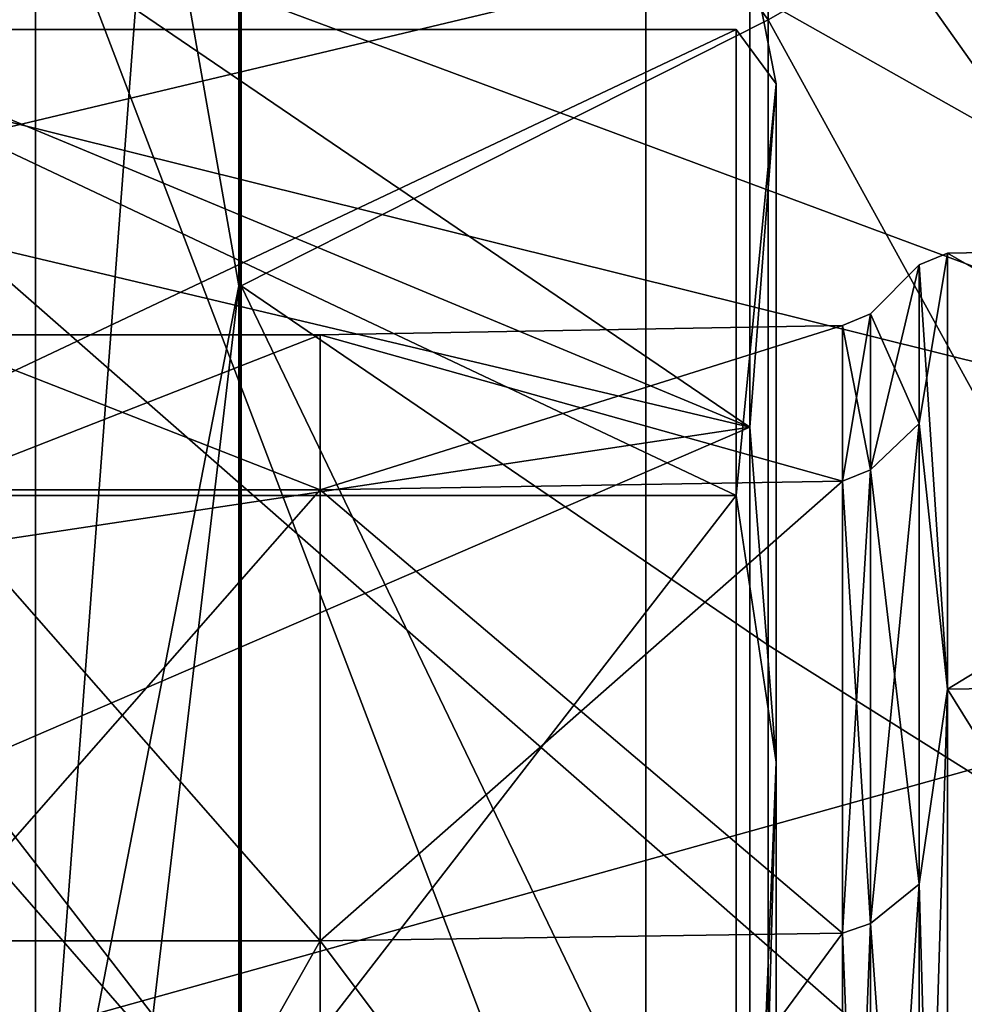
# Model space of a CAD drawing. Header units: millimetres. Extents: x -109 to 171, y -66 to 35.
# Tile 177 of 185: x 116.52 to 121.16, y 12.31 to 17.15. Entities that reach past the tile are written whole.
import ezdxf

# ---------------------------------------------------------------- set-up
doc = ezdxf.new("R2010")
doc.units = ezdxf.units.MM
doc.header["$LTSCALE"] = 65.185185
for name, color, linetype in [('125', 7, 'CONTINUOUS'), ('126', 7, 'CONTINUOUS'), ('129', 7, 'CONTINUOUS'), ('130', 7, 'CONTINUOUS'), ('136', 7, 'CONTINUOUS'), ('407', 7, 'CONTINUOUS'), ('410', 7, 'CONTINUOUS'), ('411', 7, 'CONTINUOUS'), ('415', 7, 'CONTINUOUS'), ('421', 7, 'CONTINUOUS'), ('697', 7, 'CONTINUOUS'), ('700', 7, 'CONTINUOUS'), ('701', 7, 'CONTINUOUS'), ('702', 7, 'CONTINUOUS'), ('705', 7, 'CONTINUOUS'), ('722', 7, 'CONTINUOUS'), ('799', 7, 'CONTINUOUS'), ('800', 7, 'CONTINUOUS'), ('898', 7, 'CONTINUOUS'), ('899', 7, 'CONTINUOUS')]:
    doc.layers.add(name, color=color, linetype=linetype)

msp = doc.modelspace()

# ---------------------------------------------------------------- linework, layer by layer
at = {"layer": '125', "linetype": 'CONTINUOUS'}
for points in [[(118, 15.6), (118, 14.8365, 4.8207), (116.0536, 15.6), (118, 15.6)], [(116.0536, 15.6), (118, 14.8365, 4.8207), (116.0536, 14.8365, 4.8207), (116.0536, 15.6)], [(118, 14.8365, -4.8207), (118, 15.6), (116.0536, 14.8365, -4.8207), (118, 14.8365, -4.8207)], [(116.0536, 14.8365, -4.8207), (118, 15.6), (116.0536, 15.6), (116.0536, 14.8365, -4.8207)], [(118, 14.8365, 4.8207), (118, 12.6207, 9.1694), (116.0536, 14.8365, 4.8207), (118, 14.8365, 4.8207)], [(116.0536, 14.8365, 4.8207), (118, 12.6207, 9.1694), (116.0536, 12.6207, 9.1694), (116.0536, 14.8365, 4.8207)], [(118, 12.6207, -9.1694), (118, 14.8365, -4.8207), (116.0536, 12.6207, -9.1694), (118, 12.6207, -9.1694)], [(116.0536, 12.6207, -9.1694), (118, 14.8365, -4.8207), (116.0536, 14.8365, -4.8207), (116.0536, 12.6207, -9.1694)], [(118, 12.6207, 9.1694), (118, 9.1694, 12.6207), (116.0536, 12.6207, 9.1694), (118, 12.6207, 9.1694)], [(116.0536, 12.6207, 9.1694), (118, 9.1694, 12.6207), (116.0536, 9.1694, 12.6207), (116.0536, 12.6207, 9.1694)], [(118, 9.1694, -12.6207), (118, 12.6207, -9.1694), (116.0536, 9.1694, -12.6207), (118, 9.1694, -12.6207)], [(116.0536, 9.1694, -12.6207), (118, 12.6207, -9.1694), (116.0536, 12.6207, -9.1694), (116.0536, 9.1694, -12.6207)]]:
    msp.add_3dface(points, dxfattribs=at)
at = {"layer": '126', "linetype": 'CONTINUOUS'}
for points in [[(125, 14.5236, 8.3854), (125, 16.7705), (115.2179, 20.0425, 1.2524), (125, 14.5236, 8.3854)], [(115.2179, 20.0425, 1.2524), (125, 16.7705), (115.2179, 18.1655, -8.5606), (115.2179, 20.0425, 1.2524)], [(115.2179, 16.9585, 10.7554), (125, 14.5236, 8.3854), (115.2179, 20.0425, 1.2524), (115.2179, 16.9585, 10.7554)], [(125, 16.7705), (125, 14.5236, -8.3854), (115.2179, 18.1655, -8.5606), (125, 16.7705)], [(115.2179, 18.1655, -8.5606), (125, 14.5236, -8.3854), (115.2179, 11.7922, -16.2546), (115.2179, 18.1655, -8.5606)], [(125, 8.3854, 14.5236), (125, 14.5236, 8.3854), (115.2179, 16.9585, 10.7554), (125, 8.3854, 14.5236)], [(115.2179, 9.6768, 17.5962), (125, 8.3854, 14.5236), (115.2179, 16.9585, 10.7554), (115.2179, 9.6768, 17.5962)], [(125, 14.5236, -8.3854), (125, 8.3854, -14.5236), (115.2179, 11.7922, -16.2546), (125, 14.5236, -8.3854)]]:
    msp.add_3dface(points, dxfattribs=at)
at = {"layer": '129', "linetype": 'CONTINUOUS'}
for points in [[(115.1812, 17.1971, 7.0301), (115.1812, 18.4994, 1.7139), (120.1102, 15.1455, 8.7442), (115.1812, 17.1971, 7.0301)], [(120.1102, 15.1455, 8.7442), (115.1812, 18.4994, 1.7139), (120.1102, 17.4885), (120.1102, 15.1455, 8.7442)], [(115.1812, 18.196, -3.7511), (115.1812, 16.3133, -8.8905), (120.1102, 17.4885), (115.1812, 18.196, -3.7511)], [(120.1102, 17.4885), (115.1812, 16.3133, -8.8905), (120.1102, 15.1455, -8.7442), (120.1102, 17.4885)], [(115.1812, 14.4023, 11.7361), (115.1812, 17.1971, 7.0301), (120.1102, 15.1455, 8.7442), (115.1812, 14.4023, 11.7361)], [(115.1812, 16.3133, -8.8905), (115.1812, 13.0147, -13.2583), (120.1102, 15.1455, -8.7442), (115.1812, 16.3133, -8.8905)], [(120.1102, 15.1455, -8.7442), (115.1812, 13.0147, -13.2583), (120.1102, 8.7442, -15.1455), (120.1102, 15.1455, -8.7442)], [(120.1102, 8.7442, 15.1455), (115.1812, 14.4023, 11.7361), (120.1102, 15.1455, 8.7442), (120.1102, 8.7442, 15.1455)], [(115.1812, 10.3575, 15.4236), (115.1812, 14.4023, 11.7361), (120.1102, 8.7442, 15.1455), (115.1812, 10.3575, 15.4236)], [(115.1812, 13.0147, -13.2583), (115.1812, 8.5865, -16.4753), (120.1102, 8.7442, -15.1455), (115.1812, 13.0147, -13.2583)]]:
    msp.add_3dface(points, dxfattribs=at)
at = {"layer": '130', "linetype": 'CONTINUOUS'}
for points in [[(115.2, 17.1), (115.2, 14.809, 8.55), (120.0433, 17.1), (115.2, 17.1)], [(120.0433, 17.1), (115.2, 14.809, 8.55), (120.0433, 14.809, 8.55), (120.0433, 17.1)], [(115.2, 14.809, -8.55), (115.2, 17.1), (120.0433, 14.809, -8.55), (115.2, 14.809, -8.55)], [(120.0433, 14.809, -8.55), (115.2, 17.1), (120.0433, 17.1), (120.0433, 14.809, -8.55)], [(115.2, 14.809, 8.55), (115.2, 8.55, 14.809), (120.0433, 14.809, 8.55), (115.2, 14.809, 8.55)], [(120.0433, 14.809, 8.55), (115.2, 8.55, 14.809), (120.0433, 8.55, 14.809), (120.0433, 14.809, 8.55)], [(115.2, 8.55, -14.809), (115.2, 14.809, -8.55), (120.0433, 8.55, -14.809), (115.2, 8.55, -14.809)], [(120.0433, 8.55, -14.809), (115.2, 14.809, -8.55), (120.0433, 14.809, -8.55), (120.0433, 8.55, -14.809)]]:
    msp.add_3dface(points, dxfattribs=at)
at = {"layer": '136', "linetype": 'CONTINUOUS'}
for points in [[(120.1102, 15.1455, 8.7442), (120.1102, 17.4885), (120.2404, 16.8332, 3.8421), (120.1102, 15.1455, 8.7442)], [(120.1102, 17.4885), (120.1102, 15.1455, -8.7442), (120.2404, 16.8332, -3.8421), (120.1102, 17.4885)], [(120.1102, 17.4885), (120.2404, 16.8332, -3.8421), (120.2404, 16.8332, 3.8421), (120.1102, 17.4885)], [(120.0433, 14.809, -8.55), (120.0433, 17.1), (120.2404, 16.8332, -3.8421), (120.0433, 14.809, -8.55)], [(120.0433, 17.1), (120.0433, 14.809, 8.55), (120.2404, 16.8332, 3.8421), (120.0433, 17.1)], [(120.2404, 16.8332, -3.8421), (120.0433, 17.1), (120.2404, 16.8332, 3.8421), (120.2404, 16.8332, -3.8421)], [(120.2404, 13.4991, -10.7652), (120.0433, 14.809, -8.55), (120.2404, 16.8332, -3.8421), (120.2404, 13.4991, -10.7652)], [(120.2404, 16.8332, 3.8421), (120.0433, 14.809, 8.55), (120.2404, 13.4991, 10.7652), (120.2404, 16.8332, 3.8421)], [(120.1102, 15.1455, 8.7442), (120.2404, 16.8332, 3.8421), (120.2404, 13.4991, 10.7652), (120.1102, 15.1455, 8.7442)], [(120.1102, 15.1455, -8.7442), (120.2404, 13.4991, -10.7652), (120.2404, 16.8332, -3.8421), (120.1102, 15.1455, -8.7442)], [(120.1102, 8.7442, 15.1455), (120.1102, 15.1455, 8.7442), (120.2404, 13.4991, 10.7652), (120.1102, 8.7442, 15.1455)], [(120.1102, 15.1455, -8.7442), (120.1102, 8.7442, -15.1455), (120.2404, 13.4991, -10.7652), (120.1102, 15.1455, -8.7442)], [(120.0433, 8.55, -14.809), (120.0433, 14.809, -8.55), (120.2404, 13.4991, -10.7652), (120.0433, 8.55, -14.809)], [(120.0433, 14.809, 8.55), (120.0433, 8.55, 14.809), (120.2404, 13.4991, 10.7652), (120.0433, 14.809, 8.55)], [(120.2404, 7.4915, -15.5562), (120.0433, 8.55, -14.809), (120.2404, 13.4991, -10.7652), (120.2404, 7.4915, -15.5562)], [(120.2404, 13.4991, 10.7652), (120.0433, 8.55, 14.809), (120.2404, 7.4915, 15.5562), (120.2404, 13.4991, 10.7652)], [(120.1102, 8.7442, 15.1455), (120.2404, 13.4991, 10.7652), (120.2404, 7.4915, 15.5562), (120.1102, 8.7442, 15.1455)], [(120.1102, 8.7442, -15.1455), (120.2404, 7.4915, -15.5562), (120.2404, 13.4991, -10.7652), (120.1102, 8.7442, -15.1455)]]:
    msp.add_3dface(points, dxfattribs=at)
at = {"layer": '407', "linetype": 'CONTINUOUS'}
for points in [[(120.9429, 15.9429, 0), (120.9429, 15.1626, 4.9266), (120.7033, 15.7033, 0), (120.9429, 15.9429, 0)], [(120.9429, 15.1626, -4.9266), (120.9429, 15.9429, 0), (120.7033, 14.9348, -4.8526), (120.9429, 15.1626, -4.9266)], [(120.7033, 14.9348, -4.8526), (120.9429, 15.9429, 0), (120.7033, 15.7033, 0), (120.7033, 14.9348, -4.8526)], [(120.7033, 15.7033, 0), (120.9429, 15.1626, 4.9266), (120.7033, 14.9348, 4.8526), (120.7033, 15.7033, 0)], [(120.9429, 15.1626, 4.9266), (120.9429, 12.898, 9.371), (120.7033, 14.9348, 4.8526), (120.9429, 15.1626, 4.9266)], [(120.9429, 12.898, -9.371), (120.9429, 15.1626, -4.9266), (120.7033, 12.7043, -9.2302), (120.9429, 12.898, -9.371)], [(120.7033, 12.7043, -9.2302), (120.9429, 15.1626, -4.9266), (120.7033, 14.9348, -4.8526), (120.7033, 12.7043, -9.2302)], [(120.7033, 14.9348, 4.8526), (120.9429, 12.898, 9.371), (120.7033, 12.7043, 9.2302), (120.7033, 14.9348, 4.8526)], [(120.9429, 12.898, 9.371), (120.9429, 9.371, 12.898), (120.7033, 12.7043, 9.2302), (120.9429, 12.898, 9.371)], [(120.9429, 9.371, -12.898), (120.9429, 12.898, -9.371), (120.7033, 9.2302, -12.7043), (120.9429, 9.371, -12.898)], [(120.7033, 9.2302, -12.7043), (120.9429, 12.898, -9.371), (120.7033, 12.7043, -9.2302), (120.7033, 9.2302, -12.7043)], [(120.7033, 12.7043, 9.2302), (120.9429, 9.371, 12.898), (120.7033, 9.2302, 12.7043), (120.7033, 12.7043, 9.2302)]]:
    msp.add_3dface(points, dxfattribs=at)
at = {"layer": '410', "linetype": 'CONTINUOUS'}
for points in [[(121.0808, 16.0014), (121.0808, 13.8576, -8.0007), (124.7, 16.0646), (121.0808, 16.0014)], [(124.7, 16.0646), (121.0808, 13.8576, -8.0007), (124.7, 13.9123, -8.0324), (124.7, 16.0646)], [(124.7, 13.9123, 8.0324), (121.0808, 16.0014), (124.7, 16.0646), (124.7, 13.9123, 8.0324)], [(121.0808, 13.8576, 8.0007), (121.0808, 16.0014), (124.7, 13.9123, 8.0324), (121.0808, 13.8576, 8.0007)], [(121.0808, 13.8576, -8.0007), (121.0808, 8.0007, -13.8576), (124.7, 13.9123, -8.0324), (121.0808, 13.8576, -8.0007)], [(124.7, 13.9123, -8.0324), (121.0808, 8.0007, -13.8576), (124.7, 8.0324, -13.9123), (124.7, 13.9123, -8.0324)], [(124.7, 8.0324, 13.9123), (121.0808, 13.8576, 8.0007), (124.7, 13.9123, 8.0324), (124.7, 8.0324, 13.9123)], [(121.0808, 8.0007, 13.8576), (121.0808, 13.8576, 8.0007), (124.7, 8.0324, 13.9123), (121.0808, 8.0007, 13.8576)]]:
    msp.add_3dface(points, dxfattribs=at)
at = {"layer": '411', "linetype": 'CONTINUOUS'}
for points in [[(120.9429, 15.9429, 0), (120.9429, 15.1626, -4.9266), (121.0808, 16.0014), (120.9429, 15.9429, 0)], [(120.9429, 15.9429, 0), (121.0808, 16.0014), (121.0808, 13.8576, 8.0007), (120.9429, 15.9429, 0)], [(120.9429, 15.1626, -4.9266), (121.0808, 13.8576, -8.0007), (121.0808, 16.0014), (120.9429, 15.1626, -4.9266)], [(120.9429, 15.1626, 4.9266), (120.9429, 15.9429, 0), (121.0808, 13.8576, 8.0007), (120.9429, 15.1626, 4.9266)], [(120.9429, 12.898, 9.371), (120.9429, 15.1626, 4.9266), (121.0808, 13.8576, 8.0007), (120.9429, 12.898, 9.371)], [(120.9429, 15.1626, -4.9266), (120.9429, 12.898, -9.371), (121.0808, 13.8576, -8.0007), (120.9429, 15.1626, -4.9266)], [(120.9429, 12.898, 9.371), (121.0808, 13.8576, 8.0007), (121.0808, 8.0007, 13.8576), (120.9429, 12.898, 9.371)], [(120.9429, 12.898, -9.371), (120.9429, 9.371, -12.898), (121.0808, 13.8576, -8.0007), (120.9429, 12.898, -9.371)], [(120.9429, 9.371, -12.898), (121.0808, 8.0007, -13.8576), (121.0808, 13.8576, -8.0007), (120.9429, 9.371, -12.898)], [(120.9429, 9.371, 12.898), (120.9429, 12.898, 9.371), (121.0808, 8.0007, 13.8576), (120.9429, 9.371, 12.898)]]:
    msp.add_3dface(points, dxfattribs=at)
at = {"layer": '415', "linetype": 'CONTINUOUS'}
for points in [[(118, 15.6), (118, 14.8365, -4.8207), (120.5654, 15.6448), (118, 15.6)], [(120.5654, 14.8791, 4.8345), (118, 15.6), (120.5654, 15.6448), (120.5654, 14.8791, 4.8345)], [(120.5654, 15.6448), (118, 14.8365, -4.8207), (120.5654, 14.8791, -4.8345), (120.5654, 15.6448)], [(118, 14.8365, 4.8207), (118, 15.6), (120.5654, 14.8791, 4.8345), (118, 14.8365, 4.8207)], [(120.5654, 12.6569, 9.1958), (118, 14.8365, 4.8207), (120.5654, 14.8791, 4.8345), (120.5654, 12.6569, 9.1958)], [(118, 14.8365, -4.8207), (118, 12.6207, -9.1694), (120.5654, 14.8791, -4.8345), (118, 14.8365, -4.8207)], [(120.5654, 14.8791, -4.8345), (118, 12.6207, -9.1694), (120.5654, 12.6569, -9.1958), (120.5654, 14.8791, -4.8345)], [(118, 12.6207, 9.1694), (118, 14.8365, 4.8207), (120.5654, 12.6569, 9.1958), (118, 12.6207, 9.1694)], [(120.5654, 9.1958, 12.6569), (118, 12.6207, 9.1694), (120.5654, 12.6569, 9.1958), (120.5654, 9.1958, 12.6569)], [(118, 12.6207, -9.1694), (118, 9.1694, -12.6207), (120.5654, 12.6569, -9.1958), (118, 12.6207, -9.1694)], [(120.5654, 12.6569, -9.1958), (118, 9.1694, -12.6207), (120.5654, 9.1958, -12.6569), (120.5654, 12.6569, -9.1958)], [(118, 9.1694, 12.6207), (118, 12.6207, 9.1694), (120.5654, 9.1958, 12.6569), (118, 9.1694, 12.6207)]]:
    msp.add_3dface(points, dxfattribs=at)
at = {"layer": '421', "linetype": 'CONTINUOUS'}
for points in [[(120.7033, 14.9348, -4.8526), (120.7033, 15.7033, 0), (120.5654, 14.8791, -4.8345), (120.7033, 14.9348, -4.8526)], [(120.7033, 15.7033, 0), (120.7033, 14.9348, 4.8526), (120.5654, 15.6448), (120.7033, 15.7033, 0)], [(120.7033, 15.7033, 0), (120.5654, 15.6448), (120.5654, 14.8791, -4.8345), (120.7033, 15.7033, 0)], [(120.7033, 14.9348, 4.8526), (120.5654, 14.8791, 4.8345), (120.5654, 15.6448), (120.7033, 14.9348, 4.8526)], [(120.7033, 12.7043, -9.2302), (120.7033, 14.9348, -4.8526), (120.5654, 12.6569, -9.1958), (120.7033, 12.7043, -9.2302)], [(120.7033, 14.9348, -4.8526), (120.5654, 14.8791, -4.8345), (120.5654, 12.6569, -9.1958), (120.7033, 14.9348, -4.8526)], [(120.7033, 14.9348, 4.8526), (120.7033, 12.7043, 9.2302), (120.5654, 14.8791, 4.8345), (120.7033, 14.9348, 4.8526)], [(120.7033, 12.7043, 9.2302), (120.5654, 12.6569, 9.1958), (120.5654, 14.8791, 4.8345), (120.7033, 12.7043, 9.2302)], [(120.7033, 9.2302, -12.7043), (120.7033, 12.7043, -9.2302), (120.5654, 9.1958, -12.6569), (120.7033, 9.2302, -12.7043)], [(120.7033, 12.7043, -9.2302), (120.5654, 12.6569, -9.1958), (120.5654, 9.1958, -12.6569), (120.7033, 12.7043, -9.2302)], [(120.7033, 12.7043, 9.2302), (120.7033, 9.2302, 12.7043), (120.5654, 12.6569, 9.1958), (120.7033, 12.7043, 9.2302)], [(120.7033, 9.2302, 12.7043), (120.5654, 9.1958, 12.6569), (120.5654, 12.6569, 9.1958), (120.7033, 9.2302, 12.7043)]]:
    msp.add_3dface(points, dxfattribs=at)
at = {"layer": '697', "linetype": 'CONTINUOUS'}
msp.add_3dface([(123.6433, 13.4877, -15.1044), (168.1, 17.537, -10.125), (119.6, 19.2008, -6.4335), (123.6433, 13.4877, -15.1044)], dxfattribs=at)
at = {"layer": '700', "linetype": 'CONTINUOUS'}
for points in [[(116.6, 18.5328, 10.7002), (116.6, 17.995, 10.3897), (116.6, 10.7002, 18.5328), (116.6, 18.5328, 10.7002)], [(116.6, 17.995, 10.3897), (116.6, 10.3896, 17.995), (116.6, 10.7002, 18.5328), (116.6, 17.995, 10.3897)]]:
    msp.add_3dface(points, dxfattribs=at)
at = {"layer": '701', "linetype": 'CONTINUOUS'}
for points in [[(168.1, 17.537, 10.125), (168.1, 10.125, 17.537), (119.6, 17.5369, 10.1252), (168.1, 17.537, 10.125)], [(119.6, 17.5369, 10.1252), (168.1, 10.125, 17.537), (119.6, 10.1251, 17.5369), (119.6, 17.5369, 10.1252)]]:
    msp.add_3dface(points, dxfattribs=at)
at = {"layer": '702', "linetype": 'CONTINUOUS'}
for points in [[(116.6, 10.3896, 17.995), (116.6, 17.995, 10.3897), (119.6, 10.1251, 17.5369), (116.6, 10.3896, 17.995)], [(116.6, 17.995, 10.3897), (119.6, 17.5369, 10.1252), (119.6, 10.1251, 17.5369), (116.6, 17.995, 10.3897)]]:
    msp.add_3dface(points, dxfattribs=at)
at = {"layer": '705', "linetype": 'CONTINUOUS'}
for points in [[(116.6, 18.5328, 10.7002), (116.6, 10.7002, 18.5328), (117.1729, 18.2702, 12.2069), (116.6, 18.5328, 10.7002)], [(117.1729, 18.2702, 12.2069), (116.6, 10.7002, 18.5328), (117.6, 15.8395, 15.8395), (117.1729, 18.2702, 12.2069)], [(117.6, 15.8395, 15.8395), (116.6, 10.7002, 18.5328), (117.1729, 12.2082, 18.2693), (117.6, 15.8395, 15.8395)]]:
    msp.add_3dface(points, dxfattribs=at)
at = {"layer": '722', "linetype": 'CONTINUOUS'}
for points in [[(123.6433, 13.4877, -15.1044), (119.6, 19.2008, -6.4335), (124.7592, 13.6591, -17.4974), (123.6433, 13.4877, -15.1044)], [(124.7592, 13.6591, -17.4974), (119.6, 19.2008, -6.4335), (123.6278, 16.0146, -15.0711), (124.7592, 13.6591, -17.4974)], [(123.6278, 16.0146, -15.0711), (119.6, 19.2008, -6.4335), (122.4887, 18.4442, -12.6283), (123.6278, 16.0146, -15.0711)]]:
    msp.add_3dface(points, dxfattribs=at)
at = {"layer": '799', "linetype": 'CONTINUOUS'}
for points in [[(122.7895, 18.6253, 12.445), (120.2, 17.1487, 14.0736), (122.7895, 12.445, 18.6253), (122.7895, 18.6253, 12.445)], [(120.2, 17.1487, 14.0736), (117.6105, 15.8395, 15.8395), (120.2, 14.0736, 17.1487), (120.2, 17.1487, 14.0736)], [(122.7895, 12.445, 18.6253), (120.2, 17.1487, 14.0736), (120.2, 14.0736, 17.1487), (122.7895, 12.445, 18.6253)]]:
    msp.add_3dface(points, dxfattribs=at)
at = {"layer": '800', "linetype": 'CONTINUOUS'}
msp.add_3dface([(122.7895, 12.445, 18.6253), (120.2, 10.4576, 19.5648), (122.7895, 4.3701, 21.97), (122.7895, 12.445, 18.6253)], dxfattribs=at)
at = {"layer": '898', "linetype": 'CONTINUOUS'}
for points in [[(117.6, 20.6953, 8.5723), (117.1729, 18.2702, 12.2069), (117.6, 15.8395, 15.8395), (117.6, 20.6953, 8.5723)], [(117.6, 20.6953, 8.5723), (117.6, 15.8395, 15.8395), (117.6052, 15.8395, 15.8395), (117.6, 20.6953, 8.5723)], [(117.6052, 20.6953, 8.5723), (117.6, 20.6953, 8.5723), (117.6052, 15.8395, 15.8395), (117.6052, 20.6953, 8.5723)], [(117.6105, 15.8395, 15.8395), (117.6105, 20.6953, 8.5723), (117.6052, 20.6953, 8.5723), (117.6105, 15.8395, 15.8395)], [(117.6105, 15.8395, 15.8395), (117.6052, 20.6953, 8.5723), (117.6052, 15.8395, 15.8395), (117.6105, 15.8395, 15.8395)], [(120.2, 19.5648, 10.4576), (117.6105, 20.6953, 8.5723), (120.2, 17.1487, 14.0736), (120.2, 19.5648, 10.4576)], [(117.6105, 20.6953, 8.5723), (117.6105, 15.8395, 15.8395), (120.2, 17.1487, 14.0736), (117.6105, 20.6953, 8.5723)], [(122.7895, 18.6253, 12.445), (120.2, 19.5648, 10.4576), (120.2, 17.1487, 14.0736), (122.7895, 18.6253, 12.445)]]:
    msp.add_3dface(points, dxfattribs=at)
at = {"layer": '899', "linetype": 'CONTINUOUS'}
for points in [[(117.6, 15.8395, 15.8395), (117.1729, 12.2082, 18.2693), (117.6, 8.5723, 20.6953), (117.6, 15.8395, 15.8395)], [(117.6, 15.8395, 15.8395), (117.6, 8.5723, 20.6953), (117.6052, 8.5723, 20.6953), (117.6, 15.8395, 15.8395)], [(117.6052, 15.8395, 15.8395), (117.6, 15.8395, 15.8395), (117.6052, 8.5723, 20.6953), (117.6052, 15.8395, 15.8395)], [(117.6105, 8.5723, 20.6953), (117.6105, 15.8395, 15.8395), (117.6052, 15.8395, 15.8395), (117.6105, 8.5723, 20.6953)], [(117.6105, 8.5723, 20.6953), (117.6052, 15.8395, 15.8395), (117.6052, 8.5723, 20.6953), (117.6105, 8.5723, 20.6953)], [(120.2, 14.0736, 17.1487), (117.6105, 15.8395, 15.8395), (120.2, 10.4576, 19.5648), (120.2, 14.0736, 17.1487)], [(117.6105, 15.8395, 15.8395), (117.6105, 8.5723, 20.6953), (120.2, 10.4576, 19.5648), (117.6105, 15.8395, 15.8395)], [(122.7895, 12.445, 18.6253), (120.2, 14.0736, 17.1487), (120.2, 10.4576, 19.5648), (122.7895, 12.445, 18.6253)]]:
    msp.add_3dface(points, dxfattribs=at)

doc.saveas('drawing.dxf')
